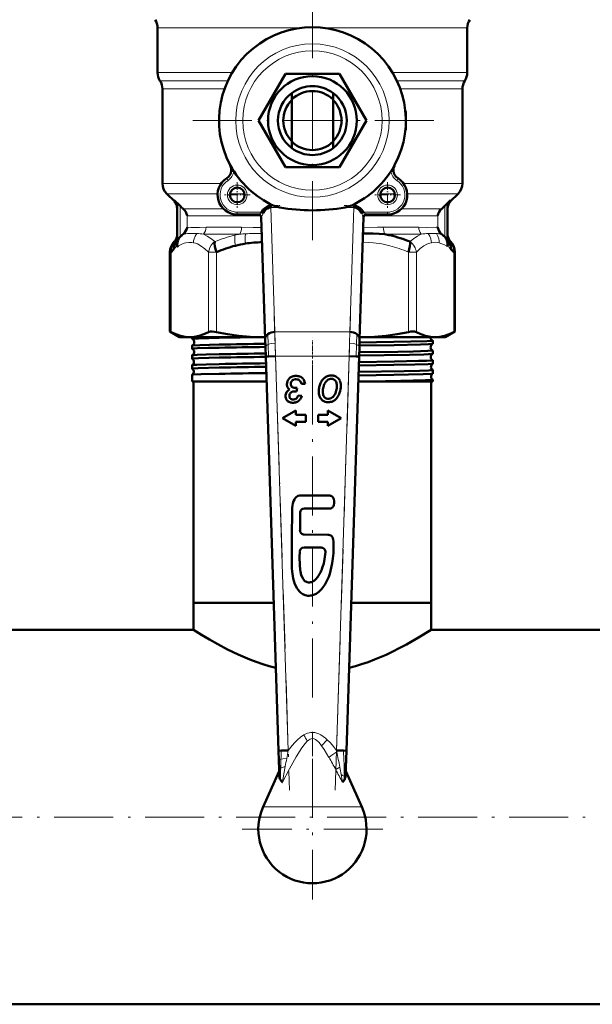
# Model space of a CAD drawing. Extents: x -1438 to 1837, y -1771 to 622.
# Tile 2 of 90: x -83 to 34, y -1767 to -1567. Entities that reach past the tile are written whole.
import ezdxf

# ---------------------------------------------------------------- set-up
doc = ezdxf.new("R2010")
doc.units = 0
doc.linetypes.add('DASHDOT', pattern=[18.5, 12, -3, 0.5, -3])

msp = doc.modelspace()

# ---------------------------------------------------------------- linework, layer by layer
at = {"color": 7, "linetype": 'DASHDOT', "lineweight": 18}
for p, q in [((-23.21, -1562.7), (-23.21, -1612.1)), ((1.49, -1587.4), (-47.91, -1587.4)), ((-30.97, -1627.23), (-27.85, -1723.46)), ((-18.57, -1723.46), (-15.45, -1627.23)), ((-23.21, -1704.67), (-23.21, -1632.02)), ((-23.21, -1717.1), (-23.21, -1745.7)), ((472.79, -1728.95), (-199.21, -1728.95)), ((-8.91, -1731.4), (-37.51, -1731.4))]:
    msp.add_line(p, q, dxfattribs=at)
at = {"color": 7, "linetype": 'DASHDOT', "lineweight": 18, "ltscale": 0.083099}
msp.add_line((-23.21, -1568.83), (-23.21, -1565.51), dxfattribs=at)
at = {"color": 7, "lineweight": 18}
for p, q in [((-25.65, -1568.56), (-54.71, -1568.56)), ((8.29, -1568.56), (-20.76, -1568.56)), ((-39.52, -1577.66), (-54.71, -1577.66)), ((8.29, -1577.66), (-6.9, -1577.66)), ((-40.4, -1579.31), (-54.21, -1579.31)), ((7.79, -1579.31), (-6.01, -1579.31)), ((-41.09, -1580.97), (-53.71, -1580.97)), ((7.29, -1580.97), (-5.33, -1580.97)), ((-4.27, -1585.9), (-4.21, -1585.9)), ((-4.21, -1588.9), (-4.27, -1588.9)), ((-41.73, -1600.16), (-53.71, -1600.16)), ((-40.63, -1599.13), (-40.36, -1599.55)), ((-5.79, -1599.13), (-6.05, -1599.55)), ((7.29, -1600.16), (-4.69, -1600.16)), ((-42.49, -1602.28), (-52.83, -1602.28)), ((-37.02, -1602.28), (-39.98, -1602.28)), ((-6.44, -1602.28), (-9.4, -1602.28)), ((6.41, -1602.28), (-3.93, -1602.28)), ((-51.3, -1603.76), (-51.3, -1603.6)), ((-51.29, -1603.81), (-51.3, -1603.76)), ((-50.11, -1611.05), (-50.11, -1604.75)), ((-31.64, -1604.69), (-31.08, -1604.69)), ((-15.34, -1604.69), (-14.78, -1604.69)), ((3.69, -1604.75), (3.69, -1611.05)), ((4.89, -1603.6), (4.88, -1603.81)), ((-41.36, -1605.31), (-49.5, -1605.31)), ((-33.72, -1606.73), (-48.69, -1606.73)), ((-48.69, -1609.07), (-48.69, -1606.73)), ((-38.5, -1606.51), (-38.5, -1606.01)), ((-33.57, -1606.01), (-38.5, -1606.01)), ((-31.64, -1605.04), (-30.82, -1630.35)), ((-31.64, -1605.04), (-29.85, -1605.04)), ((-16.57, -1605.04), (-14.78, -1605.04)), ((-15.6, -1630.35), (-14.78, -1605.04)), ((-7.92, -1606.01), (-12.85, -1606.01)), ((2.27, -1606.73), (-12.7, -1606.73)), ((-7.92, -1606.51), (-7.92, -1606.01)), ((3.08, -1605.31), (-5.06, -1605.31)), ((2.27, -1606.73), (2.27, -1609.07)), ((-49.28, -1610.48), (-49.5, -1610.48)), ((-37.95, -1610.48), (-45.33, -1610.48)), ((-37.63, -1609.07), (-44.84, -1609.07)), ((-1.57, -1609.07), (-8.79, -1609.07)), ((-1.09, -1610.48), (-8.46, -1610.48)), ((3.08, -1610.48), (2.86, -1610.48)), ((-51.29, -1611.98), (-51.25, -1611.93)), ((-51.17, -1611.9), (-51.16, -1611.9)), ((4.35, -1611.86), (4.38, -1611.93)), ((4.74, -1611.9), (4.75, -1611.9)), ((-52.19, -1614.12), (-51.96, -1614.12)), ((-51.96, -1614.12), (-51.96, -1630.37)), ((-44.35, -1614.12), (-42.73, -1614.12)), ((-44.35, -1614.12), (-44.35, -1630.37)), ((-42.73, -1614.12), (-42.73, -1630.37)), ((-3.69, -1614.12), (-3.69, -1630.37)), ((-3.69, -1614.12), (-2.07, -1614.12)), ((-2.07, -1614.12), (-2.07, -1630.37)), ((4.32, -1612.93), (4.34, -1612.9)), ((5.54, -1614.12), (5.54, -1630.37)), ((5.54, -1614.12), (5.77, -1614.12)), ((-32.26, -1630.8), (-32.2, -1632.89)), ((-30.82, -1630.35), (-15.6, -1630.35)), ((-30.82, -1630.35), (-30.77, -1632.62)), ((-15.65, -1632.62), (-15.6, -1630.35)), ((-14.16, -1630.8), (-14.22, -1632.89)), ((-30.77, -1632.62), (-30.71, -1635.3)), ((-15.71, -1635.3), (-15.65, -1632.62)), ((-32.2, -1632.89), (-32.13, -1635.34)), ((-14.22, -1632.89), (-14.29, -1635.34)), ((-30.71, -1635.3), (-28.11, -1715.39)), ((-30.71, -1635.3), (-15.71, -1635.3)), ((-18.31, -1715.39), (-15.71, -1635.3)), ((-20.18, -1713.24), (-21.33, -1714.48)), ((-18.26, -1715.66), (-18.31, -1715.39)), ((-17.65, -1718.81), (-18.45, -1719.31)), ((-16.7, -1721.38), (-16.72, -1720.65)), ((-23.21, -1726.88), (-33.24, -1726.88)), ((-13.18, -1726.88), (-23.21, -1726.88))]:
    msp.add_line(p, q, dxfattribs=at)
at = {"color": 7, "lineweight": 50}
for p, q in [((-54.71, -1568.56), (-54.71, -1577.66)), ((8.29, -1568.56), (8.29, -1577.66)), ((-34.18, -1587.4), (-28.69, -1577.9)), ((-28.69, -1577.9), (-17.72, -1577.9)), ((-17.72, -1577.9), (-12.24, -1587.4)), ((-53.71, -1580.97), (-53.71, -1600.16)), ((-27.41, -1581.8), (-27.41, -1583.11)), ((-19.01, -1583.11), (-19.01, -1581.8)), ((7.29, -1580.97), (7.29, -1600.16)), ((-27.41, -1583.11), (-27.41, -1591.68)), ((-19.01, -1591.68), (-19.01, -1583.11)), ((-4.21, -1585.9), (-4.21, -1588.9)), ((-28.69, -1596.9), (-34.18, -1587.4)), ((-12.24, -1587.4), (-17.72, -1596.9)), ((-27.41, -1591.68), (-27.41, -1593)), ((-19.01, -1593), (-19.01, -1591.68)), ((-39.92, -1596.43), (-39.95, -1596.46)), ((-6.47, -1596.46), (-6.49, -1596.43)), ((-39.7, -1597.61), (-39.21, -1597.65)), ((-17.72, -1596.9), (-28.69, -1596.9)), ((-6.71, -1597.61), (-7.21, -1597.65)), ((-51.29, -1603.81), (-52.83, -1602.28)), ((4.88, -1603.81), (6.41, -1602.28)), ((-50.11, -1604.75), (-51.3, -1603.6)), ((-31.64, -1605.04), (-31.64, -1604.69)), ((-14.78, -1604.69), (-14.78, -1605.04)), ((4.89, -1603.6), (3.69, -1604.75)), ((-50.71, -1605.02), (-50.71, -1611.26)), ((-34.12, -1606.51), (-38.5, -1606.51)), ((-33.18, -1606.23), (-33.57, -1606.01)), ((-12.85, -1606.01), (-13.24, -1606.23)), ((-7.92, -1606.51), (-12.3, -1606.51)), ((4.29, -1605.02), (4.29, -1611.26)), ((-33.63, -1607), (-32.82, -1631.83)), ((-13.6, -1631.83), (-12.79, -1607)), ((-49.88, -1610.83), (-49.85, -1610.81)), ((-48.71, -1609.17), (-48.69, -1609.07)), ((-12.9, -1610.34), (-12.57, -1610.34)), ((2.27, -1609.07), (2.29, -1609.17)), ((3.44, -1610.81), (3.46, -1610.83)), ((-51.29, -1611.97), (-51.33, -1612.02)), ((-51.29, -1611.98), (-51.24, -1611.93)), ((-51.24, -1611.93), (-51.24, -1611.93)), ((-50.74, -1611.65), (-50.11, -1611.05)), ((-50.11, -1611.05), (-49.88, -1610.83)), ((3.46, -1610.83), (3.69, -1611.05)), ((3.69, -1611.05), (4.1, -1611.44)), ((4.1, -1611.44), (4.32, -1611.65)), ((4.35, -1611.86), (4.37, -1611.93)), ((4.82, -1611.93), (4.79, -1611.89)), ((4.82, -1611.93), (4.91, -1612.02)), ((-52.19, -1614.12), (-52.19, -1630.26)), ((5.77, -1614.12), (5.77, -1630.26)), ((-52.19, -1630.26), (-51.96, -1630.37)), ((-50.21, -1631.4), (-52.19, -1630.26)), ((3.79, -1631.4), (5.77, -1630.26)), ((5.54, -1630.37), (5.77, -1630.26)), ((-50.21, -1631.4), (-48.15, -1631.4)), ((-48.15, -1631.4), (-33.54, -1631.4)), ((-47.67, -1631.76), (-47.67, -1631.4)), ((-33.54, -1631.4), (-32.83, -1631.4)), ((-32.82, -1631.83), (-32.77, -1633.45)), ((-13.65, -1633.45), (-13.6, -1631.83)), ((-13.58, -1631.4), (-12.88, -1631.4)), ((-12.88, -1631.4), (1.74, -1631.4)), ((1.25, -1632.77), (1.25, -1632.14)), ((1.74, -1631.4), (3.79, -1631.4)), ((-47.67, -1633.78), (-47.67, -1633.13)), ((-32.77, -1633.45), (-32.71, -1635.36)), ((-13.71, -1635.36), (-13.65, -1633.45)), ((1.25, -1634.79), (1.25, -1634.12)), ((-47.67, -1635.8), (-47.67, -1635.11)), ((-32.13, -1635.34), (-32.71, -1635.36)), ((-32.71, -1635.36), (-30.11, -1715.46)), ((-30.71, -1635.3), (-32.13, -1635.34)), ((-16.31, -1715.46), (-13.71, -1635.36)), ((-15.71, -1635.3), (-14.29, -1635.34)), ((-14.29, -1635.34), (-13.71, -1635.36)), ((1.25, -1636.81), (1.25, -1636.1)), ((-47.67, -1637.82), (-47.67, -1637.09)), ((-47.66, -1637.82), (-47.67, -1637.82)), ((1.25, -1638.83), (1.25, -1638.08)), ((-47.67, -1639.07), (-47.66, -1639.07)), ((-47.67, -1640.4), (-47.67, -1639.07)), ((-42.16, -1640.4), (-47.67, -1640.4)), ((-47.36, -1685.4), (-47.36, -1640.4)), ((-32.54, -1640.4), (-42.16, -1640.4)), ((-11.47, -1640.4), (-13.88, -1640.4)), ((1.25, -1640.4), (-11.47, -1640.4)), ((0.94, -1685.4), (0.94, -1640.4)), ((1.25, -1638.84), (1.25, -1638.83)), ((1.25, -1640.06), (1.25, -1640.06)), ((1.25, -1640.4), (1.25, -1640.06)), ((-27.6, -1640.94), (-27.59, -1640.88)), ((-26.64, -1642.43), (-26.55, -1642.44)), ((-26.44, -1642.44), (-26.31, -1641.75)), ((-25.45, -1640.93), (-24.69, -1640.87)), ((-27.69, -1643.9), (-27.73, -1643.86)), ((-25.37, -1643.36), (-26.11, -1643.27)), ((-26.57, -1646.35), (-29.26, -1647.9)), ((-26.57, -1647.17), (-26.57, -1646.35)), ((-20.05, -1646.35), (-20.05, -1647.17)), ((-17.36, -1647.9), (-20.05, -1646.35)), ((-29.26, -1647.9), (-26.57, -1649.45)), ((-24.57, -1647.17), (-26.57, -1647.17)), ((-26.57, -1648.63), (-24.57, -1648.63)), ((-26.57, -1649.45), (-26.57, -1648.63)), ((-24.57, -1648.63), (-24.57, -1647.17)), ((-22.05, -1647.17), (-22.05, -1648.63)), ((-20.05, -1647.17), (-22.05, -1647.17)), ((-22.05, -1648.63), (-20.05, -1648.63)), ((-20.05, -1649.45), (-17.36, -1647.9)), ((-20.05, -1648.63), (-20.05, -1649.45)), ((-24.81, -1666.22), (-19.94, -1666.25)), ((-25.73, -1670.66), (-25.7, -1667.08)), ((-20.06, -1671.59), (-24.87, -1671.55)), ((-24.92, -1674.16), (-21.41, -1674.19)), ((-41.92, -1685.4), (-47.36, -1685.4)), ((-31.08, -1685.4), (-47.36, -1685.4)), ((-47.36, -1690.9), (-47.36, -1685.4)), ((-31.08, -1685.4), (-41.92, -1685.4)), ((0.94, -1685.4), (-15.32, -1685.4)), ((0.94, -1685.4), (-15.32, -1685.4)), ((0.94, -1690.9), (0.94, -1685.4)), ((-47.36, -1690.9), (-143.21, -1690.9)), ((123.34, -1690.9), (0.94, -1690.9)), ((-29.54, -1715.44), (-30.11, -1715.46)), ((-30.11, -1715.46), (-30.05, -1717.37)), ((-28.11, -1715.39), (-29.54, -1715.44)), ((-16.89, -1715.44), (-18.31, -1715.39)), ((-16.31, -1715.46), (-16.89, -1715.44)), ((-16.47, -1720.54), (-16.31, -1715.46)), ((-30.05, -1717.37), (-29.99, -1719.25)), ((-29.97, -1719.64), (-33.24, -1726.88)), ((-29.99, -1719.25), (-29.94, -1720.54)), ((-13.18, -1726.88), (-16.44, -1719.64)), ((416.79, -1767), (-143.21, -1767))]:
    msp.add_line(p, q, dxfattribs=at)
at = {"color": 7, "linetype": 'DASHDOT', "lineweight": 18, "ltscale": 0.129999}
for p, q in [((-38.5, -1599.91), (-38.5, -1605.11)), ((-7.92, -1599.91), (-7.92, -1605.11))]:
    msp.add_line(p, q, dxfattribs=at)
at = {"color": 7, "linetype": 'DASHDOT', "lineweight": 18, "ltscale": 0.13}
for p, q in [((-35.9, -1602.51), (-41.1, -1602.51)), ((-5.32, -1602.51), (-10.52, -1602.51))]:
    msp.add_line(p, q, dxfattribs=at)
at = {"color": 7, "linetype": 'DASHDOT', "lineweight": 18, "ltscale": 0.053854}
for p, q in [((-31.82, -1604.69), (-29.67, -1604.69)), ((-16.75, -1604.69), (-14.6, -1604.69))]:
    msp.add_line(p, q, dxfattribs=at)
at = {"color": 7, "linetype": 'DASHDOT', "lineweight": 18, "ltscale": 0.14782}
msp.add_line((-33.08, -1606.01), (-38.99, -1606.01), dxfattribs=at)
at = {"color": 7, "linetype": 'DASHDOT', "lineweight": 18, "ltscale": 0.147819}
msp.add_line((-7.43, -1606.01), (-13.34, -1606.01), dxfattribs=at)
at = {"color": 7, "linetype": 'DASHDOT', "lineweight": 18, "ltscale": 0.000186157}
msp.add_line((-23.21, -1631.4), (-23.21, -1631.39), dxfattribs=at)
at = {"color": 7, "linetype": 'DASHDOT', "lineweight": 18, "ltscale": 0.042889}
msp.add_line((-23.21, -1633.7), (-23.21, -1631.99), dxfattribs=at)
at = {"color": 7, "linetype": 'DASHDOT', "lineweight": 18, "ltscale": 0.043887}
msp.add_line((-23.21, -1635.72), (-23.21, -1633.97), dxfattribs=at)
at = {"color": 7, "linetype": 'DASHDOT', "lineweight": 18, "ltscale": 0.456761}
msp.add_line((-32.34, -1635.3), (-14.07, -1635.3), dxfattribs=at)
at = {"color": 7, "linetype": 'DASHDOT', "lineweight": 18, "ltscale": 0.045032}
msp.add_line((-23.21, -1637.75), (-23.21, -1635.95), dxfattribs=at)
at = {"color": 7, "linetype": 'DASHDOT', "lineweight": 18, "ltscale": 0.416745}
msp.add_line((-23.21, -1711.6), (-23.21, -1728.27), dxfattribs=at)
at = {"color": 7, "lineweight": 50}
for points in [[(-51.3, -1603.6), (-51.04, -1603.93), (-50.85, -1604.3), (-50.74, -1604.7), (-50.71, -1605.02)], [(-31.64, -1604.69), (-32.08, -1604.75), (-32.5, -1604.91), (-32.89, -1605.17), (-33.26, -1605.55), (-33.57, -1606.01)], [(-29.85, -1605.04), (-30.35, -1604.94), (-30.84, -1604.79), (-31.08, -1604.69)], [(-15.34, -1604.69), (-15.66, -1604.82), (-16.32, -1604.99), (-16.57, -1605.04)], [(-12.85, -1606.01), (-13.15, -1605.56), (-13.52, -1605.18), (-13.94, -1604.9), (-14.35, -1604.74), (-14.78, -1604.69)], [(4.89, -1603.6), (4.62, -1603.93), (4.43, -1604.3), (4.32, -1604.71), (4.29, -1605.02)], [(-31.64, -1605.04), (-32, -1605.09), (-32.33, -1605.24), (-32.74, -1605.57), (-33.06, -1606.01), (-33.18, -1606.23)], [(-13.24, -1606.23), (-13.54, -1605.74), (-13.93, -1605.35), (-14.26, -1605.15), (-14.62, -1605.05), (-14.78, -1605.04)], [(-12.8, -1607.03), (-12.8, -1607.03), (-12.81, -1607.03), (-12.81, -1607.03), (-12.81, -1607.03), (-12.82, -1607.02), (-12.84, -1606.98), (-12.95, -1606.79)], [(-50.71, -1610.71), (-50.75, -1611.08), (-50.87, -1611.44), (-51.07, -1611.78), (-51.16, -1611.9)], [(-12.57, -1610.34), (-10.87, -1610.37), (-9.63, -1610.41), (-8.46, -1610.48)], [(-51.06, -1611.92), (-51.28, -1612.46), (-51.38, -1613.05), (-51.36, -1613.56)], [(-50.81, -1612.78), (-50.72, -1612.92), (-50.67, -1612.96), (-50.63, -1612.97), (-50.6, -1612.97), (-50.53, -1612.93)], [(4.94, -1613.56), (4.95, -1612.96), (4.84, -1612.38), (4.64, -1611.92)], [(4.82, -1611.94), (4.84, -1611.95), (4.84, -1611.95), (4.83, -1611.94), (4.82, -1611.92)], [(5.54, -1614.12), (5.57, -1613.65), (5.52, -1613.19), (5.38, -1612.75), (5.18, -1612.36), (4.91, -1612.02)], [(-51.96, -1630.37), (-51.02, -1630.81), (-50.07, -1631.13), (-49.11, -1631.33), (-48.15, -1631.4)], [(-48.15, -1631.4), (-47.2, -1631.33), (-46.24, -1631.13), (-45.29, -1630.81), (-44.35, -1630.37)], [(-44.35, -1630.37), (-44.18, -1630.31), (-43.96, -1630.27), (-43.58, -1630.26), (-43.15, -1630.3), (-42.73, -1630.37)], [(-42.73, -1630.37), (-40.45, -1630.81), (-38.16, -1631.13), (-35.85, -1631.33), (-33.54, -1631.4)], [(-12.88, -1631.4), (-10.56, -1631.33), (-8.26, -1631.13), (-5.97, -1630.81), (-3.69, -1630.37)], [(-3.69, -1630.37), (-3.2, -1630.29), (-2.74, -1630.26), (-2.42, -1630.27), (-2.07, -1630.37)], [(-2.07, -1630.37), (-1.13, -1630.81), (-0.18, -1631.13), (0.78, -1631.33), (1.74, -1631.4)], [(1.74, -1631.4), (2.69, -1631.33), (3.65, -1631.13), (4.6, -1630.81), (5.54, -1630.37)], [(-47.67, -1631.76), (-47.67, -1631.76), (-47.67, -1631.76), (-47.66, -1631.75), (-47.65, -1631.75), (-47.52, -1631.73), (-46.38, -1631.66), (-42.16, -1631.54)], [(-13.64, -1633.14), (-6.55, -1633.03), (-1.22, -1632.91), (0.43, -1632.85), (1.12, -1632.8), (1.22, -1632.79), (1.24, -1632.78)], [(-13.62, -1632.51), (-3.22, -1632.33), (0.05, -1632.24), (0.87, -1632.19), (1.21, -1632.16), (1.24, -1632.15), (1.25, -1632.14), (1.25, -1632.14), (1.25, -1632.14), (1.25, -1632.14)], [(-47.67, -1633.78), (-47.67, -1633.78), (-47.67, -1633.77), (-47.66, -1633.77), (-47.66, -1633.77), (-47.62, -1633.76), (-47.28, -1633.72), (-46.6, -1633.68), (-44.35, -1633.61), (-42.16, -1633.56)], [(-47.66, -1633.12), (-47.61, -1633.11), (-47.43, -1633.09), (-46.09, -1633.02), (-42.16, -1632.91)], [(-13.71, -1635.16), (-3.47, -1634.99), (-0.56, -1634.91), (0.43, -1634.87), (1.12, -1634.82), (1.22, -1634.8), (1.24, -1634.79)], [(-13.68, -1634.49), (-5.84, -1634.37), (-2.69, -1634.3), (0.29, -1634.21), (1.09, -1634.16), (1.23, -1634.13), (1.24, -1634.13), (1.25, -1634.13), (1.25, -1634.12), (1.25, -1634.12)], [(-47.67, -1635.8), (-47.67, -1635.8), (-47.67, -1635.79), (-47.66, -1635.79), (-47.65, -1635.79), (-47.52, -1635.76), (-46.4, -1635.69), (-42.16, -1635.58)], [(-47.66, -1635.11), (-47.65, -1635.1), (-47.6, -1635.09), (-47.27, -1635.06), (-46.68, -1635.02), (-44.84, -1634.96), (-42.16, -1634.9)], [(-13.77, -1637.19), (-6.62, -1637.07), (-2.41, -1636.99), (0.36, -1636.89), (1.06, -1636.85), (1.21, -1636.83), (1.24, -1636.81)], [(-13.75, -1636.47), (-6.5, -1636.36), (-1.65, -1636.26), (0, -1636.21), (1.11, -1636.14), (1.23, -1636.12), (1.25, -1636.11), (1.25, -1636.11), (1.25, -1636.11), (1.25, -1636.1)], [(-47.67, -1637.82), (-47.67, -1637.82), (-47.67, -1637.81), (-47.66, -1637.81), (-47.65, -1637.81), (-47.49, -1637.78), (-46.47, -1637.72), (-42.16, -1637.6)], [(-47.66, -1637.09), (-47.65, -1637.08), (-47.6, -1637.07), (-47.28, -1637.04), (-46.7, -1637.01), (-44.84, -1636.94), (-42.16, -1636.88)], [(-13.81, -1638.45), (-4.53, -1638.31), (-1.4, -1638.23), (0.4, -1638.17), (0.94, -1638.13), (1.22, -1638.1), (1.24, -1638.09), (1.25, -1638.09), (1.25, -1638.09), (1.25, -1638.08)], [(-47.66, -1639.07), (-47.66, -1639.06), (-47.63, -1639.06), (-47.46, -1639.03), (-45.85, -1638.95), (-42.16, -1638.86)], [(-13.84, -1639.21), (-6.64, -1639.1), (-0.71, -1638.96), (0.98, -1638.88), (1.2, -1638.85), (1.24, -1638.84), (1.25, -1638.84)], [(-11.47, -1640.4), (-5.25, -1640.3), (-0.23, -1640.17), (1, -1640.11), (1.22, -1640.08), (1.24, -1640.07), (1.25, -1640.07), (1.25, -1640.06), (1.25, -1640.06)], [(-25.75, -1663.59), (-26.1, -1663.68), (-26.26, -1663.76), (-26.49, -1663.93), (-26.69, -1664.14), (-26.88, -1664.43), (-27.03, -1664.75), (-27.16, -1665.19), (-27.24, -1665.64), (-27.3, -1666.1), (-27.31, -1666.84)], [(-25.09, -1663.58), (-25.53, -1663.57), (-25.75, -1663.59)], [(-19.08, -1663.92), (-19.21, -1663.79), (-19.38, -1663.68), (-19.63, -1663.63)], [(-18.88, -1664.31), (-18.99, -1664.04), (-19.08, -1663.92)], [(-18.79, -1665.14), (-18.79, -1664.72), (-18.88, -1664.31)], [(-19.55, -1666.25), (-19.32, -1666.18), (-19.13, -1666.03), (-19.06, -1665.93)], [(-19.06, -1665.93), (-18.94, -1665.74), (-18.87, -1665.53), (-18.79, -1665.14)], [(-27.31, -1666.84), (-27.37, -1671.83), (-27.39, -1674.77), (-27.4, -1677.09)], [(-19.37, -1678.32), (-19.18, -1677.38), (-19.05, -1676.43), (-18.94, -1675.3), (-18.89, -1674.14), (-18.89, -1673.36), (-18.92, -1672.97), (-18.99, -1672.53), (-19.05, -1672.31), (-19.14, -1672.09), (-19.28, -1671.88), (-19.44, -1671.74), (-19.64, -1671.64), (-19.86, -1671.6), (-20.06, -1671.59)], [(-25.61, -1679.1), (-25.69, -1678.64), (-25.78, -1677.73), (-25.82, -1676.09), (-25.8, -1675.01)], [(-20.55, -1675.14), (-20.74, -1676.55), (-20.92, -1677.39), (-21.08, -1677.94)], [(-27.4, -1677.09), (-27.38, -1678.37), (-27.34, -1679.01)], [(-19.9, -1680.1), (-19.69, -1679.51), (-19.37, -1678.32)], [(-27.34, -1679.01), (-27.21, -1679.97), (-27.11, -1680.45)], [(-27.11, -1680.45), (-26.94, -1681.12), (-26.83, -1681.44), (-26.63, -1681.91)], [(-25.03, -1680.65), (-25.19, -1680.41), (-25.41, -1679.89)], [(-24.55, -1681.1), (-24.73, -1680.98), (-25.03, -1680.65)], [(-20.61, -1681.59), (-20.18, -1680.78), (-19.9, -1680.1)], [(-26.63, -1681.91), (-26.32, -1682.48), (-26.13, -1682.75), (-25.82, -1683.13), (-25.56, -1683.37)], [(-21.84, -1683.11), (-21.38, -1682.65), (-21.1, -1682.31), (-20.61, -1681.59)], [(-25.56, -1683.37), (-25.13, -1683.65), (-24.66, -1683.86)], [(-22.81, -1683.73), (-22.47, -1683.55), (-22.25, -1683.42), (-21.84, -1683.11)], [(-30.66, -1698.62), (-31.99, -1698.26), (-33.3, -1697.86), (-34.64, -1697.4), (-35.94, -1696.91), (-38.29, -1695.9), (-40.45, -1694.86), (-42.43, -1693.82), (-44.16, -1692.85), (-45.74, -1691.9), (-47.36, -1690.9)], [(0.94, -1690.9), (-1.61, -1692.46), (-4.09, -1693.88), (-5.55, -1694.65), (-6.85, -1695.3), (-8.23, -1695.95), (-10.59, -1696.95), (-11.89, -1697.44), (-13.23, -1697.9), (-14.48, -1698.28), (-15.76, -1698.62)], [(-29.31, -1721.86), (-29.32, -1721.85), (-29.36, -1721.82), (-29.58, -1721.59), (-29.72, -1721.38)], [(-16.7, -1721.38), (-16.97, -1721.73), (-17.09, -1721.84), (-17.1, -1721.85), (-17.11, -1721.86)]]:
    msp.add_lwpolyline(points, dxfattribs=at)
at = {"color": 7, "lineweight": 18}
for points in [[(-34.12, -1606.51), (-34.11, -1606.51), (-34.11, -1606.51), (-34.07, -1606.48), (-33.57, -1606.01)], [(-33.18, -1606.23), (-33.47, -1606.8), (-33.56, -1606.97), (-33.59, -1607.02), (-33.61, -1607.03), (-33.61, -1607.03), (-33.61, -1607.03), (-33.61, -1607.03), (-33.62, -1607.03)], [(-12.85, -1606.01), (-12.37, -1606.45), (-12.32, -1606.5), (-12.31, -1606.51), (-12.3, -1606.51)], [(-49.28, -1610.48), (-48.6, -1610.37), (-47.56, -1610.34), (-47.37, -1610.34)], [(-48.69, -1609.07), (-47.95, -1609.12), (-46.16, -1609.11), (-44.84, -1609.07)], [(-46.74, -1610.36), (-47.06, -1610.87), (-47.28, -1611.43), (-47.36, -1611.82), (-47.4, -1612.22)], [(-45.33, -1610.48), (-44.61, -1610.86), (-43.86, -1611.36), (-43.08, -1612)], [(-38.98, -1610.7), (-39.01, -1611.36), (-38.97, -1612.1), (-38.88, -1612.83)], [(-37.63, -1609.07), (-35.23, -1609.11), (-33.56, -1609.14)], [(-36.82, -1610.41), (-36.89, -1611.05), (-36.9, -1611.75), (-36.85, -1612.41)], [(-12.86, -1609.14), (-9.95, -1609.08), (-8.79, -1609.07)], [(-3.34, -1612), (-2.56, -1611.36), (-1.81, -1610.86), (-1.09, -1610.48)], [(-1.57, -1609.07), (-0.01, -1609.12), (1.97, -1609.08), (2.27, -1609.07)], [(0.34, -1610.36), (0.66, -1610.87), (0.88, -1611.43), (0.96, -1611.82), (1, -1612.22)], [(2.02, -1610.36), (2.31, -1610.88), (2.49, -1611.44), (2.55, -1611.84), (2.57, -1612.24)], [(4.29, -1610.71), (4.36, -1611.19), (4.52, -1611.57), (4.74, -1611.9)], [(-51.36, -1613.56), (-51.1, -1613.28), (-50.81, -1612.78)], [(-50.79, -1611.92), (-50.79, -1611.92), (-50.79, -1611.92), (-50.78, -1611.92), (-50.78, -1611.92), (-50.78, -1611.93)], [(-50.53, -1612.93), (-50.55, -1612.58), (-50.52, -1612.23), (-50.45, -1611.89), (-50.34, -1611.57), (-50.14, -1611.18), (-49.88, -1610.83)], [(-50.53, -1612.93), (-49.93, -1612.58), (-49.29, -1612.33), (-48.97, -1612.24), (-48.35, -1612.15), (-47.72, -1612.17), (-47.4, -1612.22)], [(-47.4, -1612.22), (-46.99, -1612.33), (-46.6, -1612.48), (-45.84, -1612.89), (-45.08, -1613.45), (-44.35, -1614.12)], [(-44.35, -1614.12), (-44.24, -1613.64), (-44.05, -1613.17), (-43.79, -1612.74), (-43.46, -1612.34), (-43.08, -1612)], [(-12.96, -1612.14), (-11.9, -1612.16), (-10.8, -1612.25), (-9.12, -1612.48), (-7.49, -1612.84)], [(-2.07, -1614.12), (-1.31, -1613.43), (-0.56, -1612.88), (0.04, -1612.55), (0.69, -1612.3), (1, -1612.22)], [(2.57, -1612.24), (3.13, -1612.42), (3.67, -1612.67), (4.12, -1612.93)], [(3.46, -1610.83), (3.78, -1611.28), (4, -1611.79), (4.11, -1612.35), (4.12, -1612.93)], [(4.37, -1611.93), (4.37, -1611.92), (4.37, -1611.92), (4.37, -1611.93), (4.38, -1611.93), (4.38, -1611.93)], [(4.38, -1611.93), (4.38, -1611.93), (4.4, -1611.93), (4.44, -1611.93), (4.53, -1611.93), (4.64, -1611.92)], [(4.39, -1612.78), (4.62, -1613.2), (4.9, -1613.52), (4.94, -1613.56)], [(4.12, -1612.93), (4.2, -1612.97), (4.3, -1612.94), (4.32, -1612.93)], [(-32.2, -1632.89), (-31.87, -1632.78), (-31.51, -1632.7), (-30.77, -1632.62)], [(-14.22, -1632.89), (-14.55, -1632.78), (-14.91, -1632.7), (-15.65, -1632.62)], [(-32.77, -1633.45), (-32.73, -1633.31), (-32.63, -1633.16), (-32.45, -1633.02), (-32.2, -1632.89)], [(-13.65, -1633.45), (-13.68, -1633.31), (-13.79, -1633.16), (-13.97, -1633.02), (-14.22, -1632.89)], [(-24.96, -1712.26), (-25.62, -1712.71), (-26.21, -1713.22), (-26.76, -1713.76), (-27.35, -1714.43), (-28.11, -1715.39)], [(-20.18, -1713.24), (-20.57, -1712.9), (-21.03, -1712.54), (-21.47, -1712.26), (-21.89, -1712.05), (-22.3, -1711.89), (-22.71, -1711.79), (-23.13, -1711.75), (-23.55, -1711.77), (-24.2, -1711.92), (-24.8, -1712.18), (-24.96, -1712.26)], [(-24.25, -1713.5), (-24.69, -1713.97), (-25.35, -1714.85), (-26.5, -1716.69), (-27.88, -1719.16), (-29.31, -1721.86)], [(-21.33, -1714.48), (-21.85, -1713.82), (-22.32, -1713.37), (-22.61, -1713.16), (-22.88, -1713.04), (-23.28, -1712.99), (-23.68, -1713.1), (-24.1, -1713.37), (-24.25, -1713.5)], [(-19.84, -1716.82), (-20.82, -1715.23), (-21.33, -1714.48)], [(-18.31, -1715.39), (-18.9, -1714.63), (-19.54, -1713.89), (-20.18, -1713.24)], [(-30.05, -1717.37), (-30.05, -1717.36), (-30.03, -1717.34), (-30, -1717.31), (-29.91, -1717.26), (-29.6, -1717.18)], [(-29.66, -1718.94), (-29.39, -1718.84), (-28.74, -1718.7)], [(-29.6, -1717.18), (-29.24, -1717.12), (-28.43, -1717.05)], [(-28.74, -1718.7), (-29.15, -1720.95), (-29.27, -1721.66), (-29.31, -1721.86)], [(-29.99, -1719.25), (-29.97, -1719.17), (-29.83, -1719.03), (-29.66, -1718.94)], [(-16.72, -1720.65), (-17.01, -1720.47), (-17.38, -1720.32)]]:
    msp.add_lwpolyline(points, dxfattribs=at)
for centre, radius in [((-23.21, -1587.4), 15.59), ((-23.21, -1587.4), 14.17), ((-38.5, -1602.51), 2), ((-7.92, -1602.51), 2)]:
    msp.add_circle(centre, radius, dxfattribs=at)
at = {"color": 7, "lineweight": 50}
for centre, radius in [((-23.21, -1587.4), 9.03), ((-38.5, -1602.51), 1.5), ((-7.92, -1602.51), 1.5)]:
    msp.add_circle(centre, radius, dxfattribs=at)
for centre, radius, start, end in [((-57.71, -1568.56), 3, 0, 33.5573), ((-23.21, -1587.4), 19, 331.6157, 208.3843), ((11.29, -1568.56), 3, 146.4427, 180), ((-51.71, -1577.66), 3, 180, 213.5573), ((5.29, -1577.66), 3, 326.4427, 360), ((-56.71, -1580.97), 3, 360, 33.5573), ((-23.21, -1587.4), 7, 53.1301, 126.8699), ((10.29, -1580.97), 3, 146.4427, 180), ((-23.21, -1587.4), 7, 126.8699, 233.1301), ((-23.21, -1587.4), 6, 45.573, 134.427), ((-23.21, -1587.4), 7, 306.8699, 53.1301), ((-23.21, -1587.4), 5.92, 135.2156, 224.7844), ((-23.21, -1587.4), 5.92, 315.2156, 44.7844), ((-5.71, -1585.9), 1.5, 0, 22.414), ((-5.71, -1588.9), 1.5, 337.5863, 360), ((-23.21, -1587.4), 6, 225.573, 314.427), ((-23.21, -1587.4), 7, 233.1301, 306.8699), ((-41.7, -1597.44), 2, 2.2103, 29.2301), ((-23.21, -1587.4), 19, 208.3843, 245.5264), ((-23.21, -1587.4), 19, 294.4736, 331.6157), ((-4.72, -1597.44), 2, 156.0038, 175.0421), ((-4.96, -1597.31), 1.73, 150.5425, 156.6087), ((-41.7, -1597.44), 2, 302.2156, 355.1267), ((-42.07, -1597.43), 2.37, 355.6677, 1.6398), ((-4.7, -1597.43), 2.02, 175.0865, 184.9697), ((-4.69, -1597.43), 2.03, 175.291, 184.9605), ((-4.72, -1597.44), 2, 184.8733, 237.7844), ((-50.71, -1600.16), 3, 180, 225), ((-38.5, -1602.51), 4, 122.2156, 270), ((-7.92, -1602.51), 4, 270, 57.7844), ((4.29, -1600.16), 3, 315, 0), ((-52.81, -1605.27), 2.1, 1.1389, 43.8616), ((-34.28, -1588.23), 22.88, 226.2262, 228.3152), ((-12.13, -1588.23), 22.88, 311.6848, 313.7738), ((6.39, -1605.27), 2.1, 136.1331, 178.8607), ((-51.2, -1607.23), 2.56, 11.3857, 48.536), ((-34.13, -1607.01), 0.5, 1.8565, 90), ((-23.18, -1568.62), 37.03, 259.6349, 269.9618), ((-23.23, -1568.62), 37.03, 270.0379, 280.3656), ((-12.3, -1607.01), 0.5, 90.0587, 181.56), ((-12.27, -1607.02), 0.523, 148.6671, 174.8417), ((-12.29, -1607.01), 0.5, 134.0717, 148.3263), ((-12.28, -1607.03), 0.52, 98.2764, 133.2489), ((-12.29, -1607.01), 0.5, 90, 97.6664), ((4.78, -1607.23), 2.56, 131.464, 168.6143), ((-12.86, -1606.99), 0.0706, 332.5513, 357.3878), ((-12.29, -1607.01), 0.5, 175.7393, 178.1435), ((-52.81, -1610.53), 2.11, 318.0189, 358.8385), ((-36.54, -1625.09), 19.53, 131.584, 132.9905), ((-51.2, -1608.56), 2.57, 311.5104, 346.3475), ((-13.6, -1636.81), 26.82, 76.5957, 78.9593), ((-14.51, -1640.25), 30.38, 68.4278, 76.4332), ((4.78, -1608.56), 2.57, 193.6524, 228.4897), ((-9.88, -1625.09), 19.53, 47.0095, 48.416), ((6.39, -1610.54), 2.1, 181.0109, 221.69), ((-49.19, -1614.12), 3, 135.0004, 179.9897), ((-51.08, -1612.17), 0.285, 107.7309, 136.0957), ((-52.78, -1610.56), 2.06, 319.7098, 333.3348), ((-51.15, -1612.07), 0.171, 59.6827, 94.5427), ((-52.86, -1610.51), 2.16, 333.1914, 338.6799), ((-47.92, -1612.44), 2.91, 169.9603, 186.7061), ((-55.28, -1611.11), 4.57, 349.7149, 353.2146), ((-53.04, -1611.26), 2.33, 350.2761, 0.0272), ((-33.18, -1635.22), 23.11, 99.1239, 104.2603), ((-33.53, -1632.99), 20.85, 89.7988, 99.1526), ((6.62, -1611.26), 2.33, 179.975, 189.7196), ((8.37, -1611.17), 4.07, 186.7444, 189.6518), ((1.54, -1612.43), 2.87, 353.1879, 10.1588), ((6.44, -1610.51), 2.16, 201.3201, 206.8087), ((6.32, -1610.58), 2.01, 206.5227, 223.9353), ((4.73, -1612.06), 0.17, 85.4868, 120.384), ((2.77, -1614.12), 3, 0.0103, 44.9996), ((-44.16, -1621.89), 11.01, 130.8684, 135.1031), ((-31.96, -1639.77), 27.82, 104.4007, 112.7693), ((-2.26, -1621.89), 11.01, 44.8969, 49.1316), ((-47.66, -1631.76), 0.0145, 200.782, 258.3328), ((-47.97, -1632.44), 0.742, 352.6733, 65.3932), ((-47.96, -1632.45), 0.74, 294.5024, 352.9409), ((-13.83, -3076.36), 1445.1, 90.78367, 91.12338), ((-12.28, -3190.69), 1558.06, 90.75421, 91.09892), ((-33.54, -1591.49), 39.91, 270, 271.0149), ((-12.88, -1591.48), 39.91, 268.9853, 269.9999), ((1.54, -1631.45), 0.746, 176.3135, 183.7802), ((1.53, -1631.45), 0.74, 183.6304, 246.8494), ((1.57, -1633.44), 0.742, 115.9765, 183.8979), ((1.24, -1632.14), 0.0158, 22.882, 80.3359), ((1.24, -1632.77), 0.0132, 283.6255, 341.0246), ((-47.66, -1633.14), 0.0142, 101.5103, 159.0663), ((-47.66, -1633.77), 0.0119, 196.8948, 254.3208), ((-48, -1634.45), 0.743, 352.6969, 62.572), ((-48, -1634.45), 0.741, 297.3526, 352.8988), ((-12.2, -3171.32), 1538.05, 90.76642, 91.11638), ((-12.1, -3205.13), 1570.53, 90.75238, 91.0967), ((1.57, -1633.45), 0.741, 183.6634, 244.0841), ((1.6, -1635.44), 0.742, 118.8606, 183.8746), ((1.24, -1634.13), 0.0127, 18.7319, 76.3304), ((1.24, -1634.78), 0.011, 287.7801, 344.8173), ((-47.66, -1635.12), 0.0116, 105.5576, 162.9629), ((-47.66, -1635.79), 0.0102, 193.6686, 250.1709), ((-48.04, -1636.45), 0.743, 352.7121, 59.6357), ((-48.04, -1636.45), 0.742, 300.3006, 352.87), ((-12.11, -3175.9), 1540.62, 90.76574, 91.11756), ((-11.99, -3216.67), 1580.08, 90.74976, 91.09432), ((1.6, -1635.45), 0.742, 183.6938, 241.1753), ((1.64, -1637.45), 0.743, 121.8709, 183.8615), ((1.24, -1636.11), 0.0106, 15.3321, 72.4338), ((1.24, -1636.81), 0.00945, 292.0189, 347.7772), ((-47.66, -1637.1), 0.0098, 109.8066, 166.2686), ((-48.07, -1638.45), 0.744, 352.7338, 56.57), ((-48.07, -1638.45), 0.742, 303.375, 352.8545), ((-11.94, -3186.88), 1549.58, 90.76535, 91.11755), ((-11.92, -3224.57), 1586, 90.7469, 91.09248), ((1.64, -1637.45), 0.743, 183.7187, 238.1576), ((1.24, -1638.09), 0.00906, 12.2529, 68.0265), ((-26.71, -1641), 1.68, 158.2315, 180.021), ((-26.56, -1641.06), 1.85, 137.4422, 158.2315), ((-26.89, -1640.76), 1.4, 113.6304, 137.4422), ((-26.6, -1640.93), 0.995, 155.9154, 177.4307), ((-26.72, -1640.87), 0.864, 132.8032, 155.9154), ((-26.59, -1641.44), 2.14, 94.4101, 113.6304), ((-26.64, -1640.95), 0.974, 121.3906, 132.8032), ((-26.65, -1640.95), 0.968, 109.9406, 121.3906), ((-26.62, -1641.02), 1.05, 99.3049, 109.9406), ((-26.57, -1641.34), 1.37, 90.021, 99.3049), ((-26.54, -1642.08), 2.78, 92.1494, 94.4101), ((-26.53, -1642.43), 3.14, 90.021, 92.1494), ((-26.57, -1641.4), 1.43, 71.5916, 90.021), ((-26.53, -1641.78), 2.49, 73.5785, 90.021), ((-26.4, -1640.87), 0.875, 48.0024, 71.5916), ((-26.24, -1640.8), 1.47, 52.1297, 73.5785), ((-26.43, -1640.91), 0.927, 26.6644, 48.0024), ((-27.08, -1641.24), 1.66, 10.7526, 26.6644), ((-26.23, -1640.78), 1.44, 27.9918, 52.1297), ((-27.22, -1641.31), 2.56, 9.9462, 27.9918), ((-17.92, -1642.35), 3.98, 156.8653, 168.7848), ((-18.75, -1641.99), 3.07, 141.626, 156.8653), ((-19.33, -1641.53), 2.33, 124.1102, 141.626), ((-18.5, -1642.01), 2.5, 145.2851, 152.9844), ((-19.14, -1641.82), 2.68, 116.3172, 124.1102), ((-18.71, -1641.87), 2.25, 137.1586, 145.2851), ((-19.1, -1641.51), 1.72, 126.5931, 137.1586), ((-19.33, -1641.43), 2.24, 107.7982, 116.3172), ((-19.35, -1641.16), 1.29, 114.3941, 126.5931), ((-19.36, -1641.32), 2.13, 98.8623, 107.7982), ((-19.31, -1641.26), 1.39, 108.6933, 114.3941), ((-19.36, -1641.11), 1.23, 102.6353, 108.6933), ((-19.36, -1641.32), 2.13, 89.924, 98.8623), ((-19.37, -1641.06), 1.18, 96.3311, 102.6353), ((-19.37, -1641.02), 1.15, 89.924, 96.3311), ((-19.37, -1641.1), 1.22, 84.1567, 89.924), ((-19.36, -1641.42), 2.23, 82.8807, 89.924), ((-19.36, -1640.94), 1.06, 77.9682, 84.1567), ((-19.34, -1640.84), 0.962, 58.2264, 77.9682), ((-19.33, -1641.16), 1.97, 75.3803, 82.8807), ((-19.32, -1641.1), 1.91, 67.6508, 75.3803), ((-19.42, -1640.98), 1.13, 15.9233, 58.2264), ((-19.33, -1641.12), 1.93, 59.9657, 67.6508), ((-19.22, -1640.93), 1.71, 43.0364, 59.9657), ((-20.78, -1641.37), 2.54, 359.924, 15.9233), ((-19.27, -1640.98), 1.79, 26.4763, 43.0364), ((-19.54, -1641.12), 2.08, 12.1342, 26.4763), ((-20.31, -1641.28), 2.87, 359.924, 12.1342), ((1.67, -1639.45), 0.744, 125.0164, 183.833), ((1.67, -1639.45), 0.743, 183.7214, 235.0316), ((-27.42, -1643.3), 1.25, 147.4213, 164.995), ((-27.38, -1643.33), 1.3, 130.4133, 147.4213), ((-26.81, -1641), 1.59, 180.021, 187.9721), ((-27.11, -1641.04), 1.28, 187.9721, 196.8187), ((-27.22, -1641.08), 1.16, 196.8187, 216.8441), ((-27, -1643.78), 1.89, 116.3295, 130.4133), ((-27.03, -1640.93), 1.41, 216.8441, 234.9974), ((-27.14, -1643.26), 0.743, 126.6588, 145.9473), ((-26.54, -1640.94), 1.05, 180.021, 196.9753), ((-27.06, -1643.37), 0.876, 114.0681, 126.6588), ((-26.96, -1641.06), 0.618, 196.9753, 219.1737), ((-26.89, -1641.01), 0.707, 219.1737, 238.618), ((-26.87, -1643.8), 1.35, 103.9438, 114.0681), ((-26.9, -1641.03), 0.679, 238.618, 258.469), ((-26.77, -1644.19), 1.76, 96.0854, 103.9438), ((-26.74, -1640.22), 1.51, 258.469, 263.1053), ((-26.64, -1645.38), 2.95, 90.021, 96.0854), ((-26.51, -1638.34), 3.4, 263.1053, 266.194), ((-26.42, -1636.95), 4.8, 266.194, 268.3873), ((-26.31, -1633.1), 8.64, 268.3873, 270.021), ((-26.65, -1644.55), 2.11, 85.8514, 87.2078), ((-26.66, -1644.66), 2.22, 84.529, 85.8514), ((-17.35, -1642.46), 4.55, 168.7848, 179.924), ((-18.89, -1642.46), 3.02, 179.924, 198.1127), ((-18.09, -1642.46), 3.02, 171.515, 179.924), ((-18.73, -1642.46), 2.38, 179.924, 196.3019), ((-17.25, -1642.59), 3.87, 164.0848, 171.515), ((-17.53, -1642.45), 3.56, 159.1418, 164.9197), ((-17.93, -1642.3), 3.14, 152.9844, 159.1418), ((-20.74, -1641.84), 2.41, 326.6475, 337.419), ((-21.41, -1641.57), 3.13, 337.419, 346.8649), ((-23.49, -1641.08), 5.27, 346.8649, 352.5105), ((-21.3, -1641.37), 3.06, 352.5105, 359.924), ((-20.84, -1641.7), 3.33, 320.8226, 342.0791), ((-22.15, -1641.28), 4.71, 342.0791, 359.924), ((-26.98, -1643.42), 1.71, 164.995, 181.7475), ((-27.08, -1643.43), 1.6, 181.7475, 183.5317), ((-27.37, -1643.44), 1.31, 183.5317, 205.2295), ((-27.51, -1643.51), 1.16, 205.2295, 228.3036), ((-27.46, -1643.45), 1.24, 228.3036, 240.6248), ((-27.36, -1643.27), 1.44, 240.6248, 252.0423), ((-26.65, -1643.36), 1.24, 172.9701, 180.021), ((-26.93, -1643.36), 0.97, 180.021, 198.3964), ((-26.96, -1643.32), 0.93, 164.8128, 172.9701), ((-27.11, -1643.28), 0.777, 145.9473, 164.8128), ((-27.34, -1643.5), 0.532, 198.3964, 223.2879), ((-27.28, -1643.05), 1.68, 252.0423, 261.8925), ((-27.33, -1643.48), 0.557, 228.4976, 242.1451), ((-27.22, -1643.28), 0.777, 242.1451, 253.6908), ((-27.17, -1642.27), 2.47, 261.8925, 270.021), ((-27.16, -1643.09), 0.985, 253.6908, 262.8787), ((-27.08, -1642.45), 1.63, 262.8787, 270.021), ((-27.17, -1642.08), 2.66, 270.021, 277.0645), ((-27.08, -1642.93), 1.15, 270.021, 276.5352), ((-27.08, -1642.95), 1.13, 276.5352, 283.1029), ((-27.09, -1642.79), 1.95, 277.0645, 285.2979), ((-27.09, -1642.93), 1.15, 283.1029, 289.5545), ((-27.12, -1642.83), 1.25, 289.5545, 295.7376), ((-26.79, -1643.52), 0.489, 295.7376, 325.8259), ((-27.02, -1643.01), 1.71, 285.2979, 294.6255), ((-28.56, -1642.32), 2.63, 325.8259, 338.6916), ((-26.92, -1643.23), 1.47, 294.6255, 304.7057), ((-26.85, -1643.34), 1.33, 304.7057, 326.3342), ((-28.62, -1642.16), 3.47, 326.3342, 339.6979), ((-20.01, -1642.82), 1.84, 198.1127, 221.5011), ((-19.98, -1642.8), 1.88, 221.5011, 226.7792), ((-20.09, -1642.92), 1.71, 226.7792, 232.3065), ((-20.16, -1643), 1.61, 232.3065, 252.3526), ((-19.87, -1642.79), 1.2, 196.3019, 219.4887), ((-19.9, -1642.82), 1.16, 219.4887, 237.4405), ((-20.01, -1642.54), 2.09, 252.3526, 269.924), ((-20.01, -1643), 0.942, 237.4405, 257.3748), ((-19.99, -1642.92), 1.02, 257.3748, 263.8593), ((-19.98, -1642.77), 1.17, 263.8593, 269.924), ((-20.01, -1641.91), 2.73, 269.924, 276.047), ((-19.98, -1642.57), 1.37, 269.924, 277.756), ((-19.96, -1642.71), 1.23, 277.756, 286.0127), ((-19.96, -1642.32), 2.3, 276.047, 282.7073), ((-19.96, -1642.72), 1.22, 286.0127, 294.3724), ((-19.91, -1642.57), 2.06, 282.7073, 302.3253), ((-19.99, -1642.66), 1.29, 294.3724, 302.4893), ((-20.13, -1642.44), 1.55, 302.4893, 315.8813), ((-20.73, -1641.85), 2.4, 315.8813, 326.6475), ((-20.05, -1642.34), 2.33, 302.3253, 320.7666), ((-40.27, -3657.68), 1994.16, 89.40701, 89.56389), ((-24.82, -1667.09), 0.876, 89.6205, 179.3826), ((-19.74, -1665.21), 1.06, 258.6736, 280.2781), ((-24.86, -1670.67), 0.876, 179.3521, 269.4971), ((-24.93, -1675.03), 0.876, 89.4971, 178.4578), ((-21.42, -1675.06), 0.876, 355.1599, 89.4971), ((-29.69, -1675.31), 9, 334.1149, 342.9813), ((-19.28, -1677.91), 6.45, 190.5999, 197.8527), ((-24.19, -1679), 2.32, 294.5002, 311.7105), ((-25.03, -1678.08), 3.57, 311.977, 325.3143), ((-27.28, -1676.5), 6.32, 325.1932, 334.3402), ((-23.93, -1679.98), 1.28, 241.3442, 267.6924), ((-23.92, -1679.62), 1.65, 267.7688, 294.9551), ((-23.91, -1681.31), 2.66, 253.5291, 277.3831), ((-24.02, -1681), 2.98, 278.6456, 293.8791), ((-28.19, -1720.52), 1.75, 180.6545, 209.2855), ((-18.48, -1720.49), 2.01, 347.9968, 358.4294), ((-18.12, -1720.56), 1.64, 329.9792, 348.0146), ((-23.21, -1731.4), 11, 155.7313, 24.2687)]:
    msp.add_arc(centre, radius, start, end, dxfattribs=at)
at = {"color": 7, "lineweight": 18}
for centre, radius, start, end in [((-41.7, -1597.44), 2.5, 302.2156, 355.1267), ((-4.72, -1597.44), 2.5, 184.8733, 237.7844), ((-38.5, -1602.51), 3.5, 122.2156, 270), ((-7.92, -1602.51), 3.5, 270, 57.7844), ((-52.8, -1605.21), 2.09, 1.1183, 44.0989), ((-34.12, -1607.01), 0.5, 358.44, 89.9413), ((9.53, -1594.82), 25.47, 206.6199, 208.0507), ((-33.56, -1606.99), 0.0702, 182.5491, 207.5322), ((-46.72, -1615.73), 5.84, 116.0153, 122.4938), ((-47.59, -1630.26), 19.92, 87.5588, 89.38), ((-47.32, -1624.92), 14.58, 82.1675, 87.7251), ((-31.93, -1640.2), 30.32, 103.4472, 111.5782), ((-32.83, -1636.75), 26.77, 101.0367, 103.2785), ((-35, -1647.77), 37.41, 92.7835, 94.5236), ((-33.73, -1679.12), 68.78, 89.821, 92.573), ((0.92, -1625.04), 14.69, 92.26, 97.8533), ((1.16, -1630.79), 20.45, 89.3246, 92.2974), ((1.29, -1622.49), 12.15, 86.5907, 89.49), ((1.82, -1614.82), 4.46, 76.4996, 87.4592), ((0.3, -1615.73), 5.84, 57.5062, 63.9847), ((6.38, -1610.55), 2.09, 180.9671, 221.895), ((-52.66, -1610.8), 1.95, 324.9785, 359.4035), ((-50.89, -1610.72), 1.21, 261.6043, 272.1498), ((-50.82, -1611.97), 0.0392, 66.1519, 116.598), ((-50.8, -1611.92), 0.0134, 259.7841, 342.6634), ((1.74, -1615.68), 3.54, 76.4344, 101.9912), ((1.5, -1612.61), 2.86, 354.0581, 24.1388), ((6.24, -1610.8), 1.95, 180.5508, 214.9871), ((3.89, -1612.69), 0.511, 338.5518, 350.4885), ((4.7, -1612.09), 0.194, 50.7485, 75.7432), ((-14.57, -1640.11), 28.18, 67.2822, 75.4321), ((4.25, -1612.8), 0.137, 312.6707, 327.3092), ((-72.33, -1740.37), 55.08, 29.1961, 30.676), ((109.46, -1721.75), 139.14, 177.4014, 178.1201), ((210.84, -1762.81), 243.61, 168.7756, 169.1718), ((60.78, -1824.8), 134.75, 125.9115, 126.7472), ((-94.75, -1760.18), 86.56, 28.1725, 30.0607), ((-258.48, -1763.03), 244.86, 10.4042, 11.1552), ((-271.03, -1726.25), 254.38, 1.2616, 2.4369), ((209.3, -1725.51), 239.05, 178.003, 178.4239), ((166.27, -1754.38), 198.25, 169.1451, 169.6325), ((-279.33, -1767.09), 266.09, 10.1219, 10.453), ((291.08, -1728.05), 320.87, 178.3725, 178.8091), ((-168.62, -1799.99), 170.47, 27.2803, 28.2459), ((-199.47, -1752.92), 184.99, 9.6674, 10.1494), ((-17.12, -1721.18), 0.657, 24.3372, 52.6192)]:
    msp.add_arc(centre, radius, start, end, dxfattribs=at)
for centre, major_axis, ratio, start_param, end_param in [((-50.66, -1609.07), (0, -2), 0.980555, 0.785398, 1.522713), ((-46.51, -1609.07), (0, 2), 0.832124, 3.926991, 4.712389), ((-38.74, -1609.07), (0, -2), 0.554589, 0.785398, 1.570796), ((-7.68, -1609.07), (0, -2), 0.554589, 4.712389, 5.497787), ((0.09, -1609.07), (0, -2), 0.832124, 4.712389, 5.497787), ((4.25, -1609.07), (0, -2), 0.980555, 4.760473, 5.497787), ((-4.84, -1614.12), (2.12, -2.12), 0.862857, 0.858862, 1.717751)]:
    msp.add_ellipse(centre, major_axis=major_axis, ratio=ratio, start_param=start_param, end_param=end_param, dxfattribs=at)
at = {"color": 7, "lineweight": 50}
for centre, major_axis, ratio, start_param, end_param in [((-49.19, -1614.12), (2.12, -2.12), 0.86285, 3.153154, 4.000482), ((-41.58, -1614.12), (1.15, -2.77), 0.357397, 3.706526, 4.565415), ((-4.84, -1614.12), (-1.15, -2.77), 0.357397, 1.717771, 2.57666), ((-30.82, -1631.76), (2, 0.06), 0.706921, 1.547886, 3.141593), ((-15.6, -1631.76), (-2, 0.06), 0.706921, 3.141593, 4.735299)]:
    msp.add_ellipse(centre, major_axis=major_axis, ratio=ratio, start_param=start_param, end_param=end_param, dxfattribs=at)

doc.saveas('drawing.dxf')
